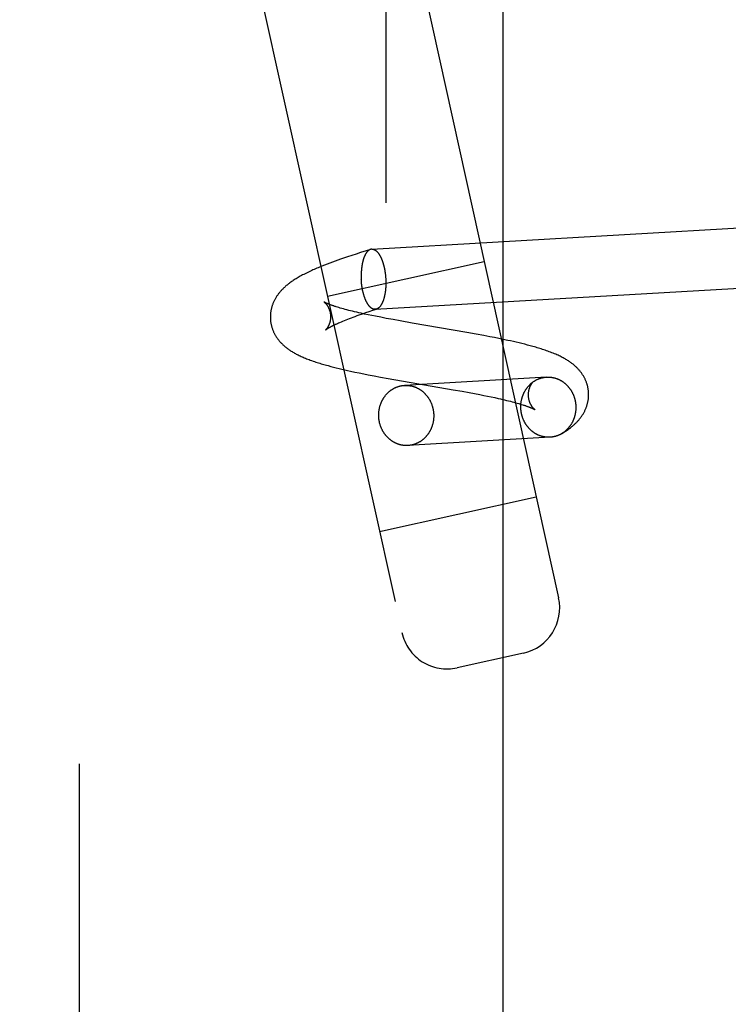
# Model space of a CAD drawing. Header units: inches. Extents: x 0 to 204, y 0 to 132.
# Tile 76 of 113: x 112.355 to 112.814, y 48.571 to 49.208. Entities that reach past the tile are written whole.
import ezdxf

# ---------------------------------------------------------------- set-up
doc = ezdxf.new("R2010")
doc.units = ezdxf.units.IN
doc.header["$LTSCALE"] = 11.243375
doc.header["$MEASUREMENT"] = 0
doc.linetypes.add('HIDDEN', pattern=[0.2, 0.1, -0.1])
doc.layers.add('DEFAULT_2', color=8, linetype='HIDDEN')

msp = doc.modelspace()

# ---------------------------------------------------------------- linework, layer by layer
at = {"layer": 'DEFAULT_2', "color": 8, "linetype": 'HIDDEN'}
for p, q in [((112.394, 47.60209), (112.394, 50.97709)), ((112.59251, 50.214), (112.59251, 48.36518)), ((112.6686, 48.36651), (112.6686, 50.21267)), ((112.35529, 49.92934), (112.60292, 48.81144)), ((112.51089, 49.70775), (112.70445, 48.83393)), ((112.58339, 49.05965), (113.07227, 49.08818)), ((112.58261, 49.05951), (112.57978, 49.05862)), ((112.56145, 49.05255), (112.55969, 49.05192)), ((112.56321, 49.05317), (112.56145, 49.05255)), ((112.565, 49.05379), (112.56321, 49.05317)), ((112.5677, 49.05471), (112.565, 49.05379)), ((112.57044, 49.05562), (112.5677, 49.05471)), ((112.57321, 49.05653), (112.57044, 49.05562)), ((112.57601, 49.05743), (112.57321, 49.05653)), ((112.57978, 49.05862), (112.57601, 49.05743)), ((112.55281, 49.04933), (112.55112, 49.04866)), ((112.55451, 49.04999), (112.55281, 49.04933)), ((112.55623, 49.05064), (112.55451, 49.04999)), ((112.55469, 49.02916), (112.65623, 49.05166)), ((112.55795, 49.05128), (112.55623, 49.05064)), ((112.55969, 49.05192), (112.55795, 49.05128)), ((112.58566, 49.02072), (113.03139, 49.04673)), ((112.56207, 49.02183), (112.56117, 49.0221)), ((112.56302, 49.02155), (112.56207, 49.02183)), ((112.56403, 49.02126), (112.56302, 49.02155)), ((112.56507, 49.02097), (112.56403, 49.02126)), ((112.56617, 49.02067), (112.56507, 49.02097)), ((112.5673, 49.02037), (112.56617, 49.02067)), ((112.58412, 49.0201), (112.58651, 49.02088)), ((112.56674, 49.01392), (112.56784, 49.01435)), ((112.56849, 49.02006), (112.5673, 49.02037)), ((112.56784, 49.01435), (112.56898, 49.01479)), ((112.56971, 49.01975), (112.56849, 49.02006)), ((112.56898, 49.01479), (112.57016, 49.01524)), ((112.57098, 49.01944), (112.56971, 49.01975)), ((112.57016, 49.01524), (112.57138, 49.0157)), ((112.5723, 49.01912), (112.57098, 49.01944)), ((112.57138, 49.0157), (112.57265, 49.01616)), ((112.57365, 49.01881), (112.5723, 49.01912)), ((112.57265, 49.01616), (112.57396, 49.01663)), ((112.57504, 49.01849), (112.57365, 49.01881)), ((112.57396, 49.01663), (112.5753, 49.01711)), ((112.57648, 49.01816), (112.57504, 49.01849)), ((112.5753, 49.01711), (112.57739, 49.01784)), ((112.5787, 49.01768), (112.57648, 49.01816)), ((112.57739, 49.01784), (112.57955, 49.01858)), ((112.581, 49.01719), (112.5787, 49.01768)), ((112.57955, 49.01858), (112.5818, 49.01934)), ((112.58337, 49.0167), (112.581, 49.01719)), ((112.5818, 49.01934), (112.58412, 49.0201)), ((112.58583, 49.0162), (112.58337, 49.0167)), ((112.5892, 49.01554), (112.58583, 49.0162)), ((112.5927, 49.01487), (112.5892, 49.01554)), ((112.5972, 49.01403), (112.5927, 49.01487)), ((112.56111, 49.01155), (112.56193, 49.01192)), ((112.56193, 49.01192), (112.56281, 49.0123)), ((112.56281, 49.0123), (112.56372, 49.01269)), ((112.56372, 49.01269), (112.56469, 49.01309)), ((112.56469, 49.01309), (112.56569, 49.0135)), ((112.56569, 49.0135), (112.56674, 49.01392)), ((112.60185, 49.01319), (112.5972, 49.01403)), ((112.60954, 49.01184), (112.60185, 49.01319)), ((112.64491, 49.00576), (112.60954, 49.01184)), ((112.65097, 49.00467), (112.64491, 49.00576)), ((112.65596, 49.00375), (112.65097, 49.00467)), ((112.65991, 49.00299), (112.65596, 49.00375)), ((112.66285, 49.00242), (112.65991, 49.00299)), ((112.66575, 49.00184), (112.66285, 49.00242)), ((112.66862, 49.00124), (112.66575, 49.00184)), ((112.67146, 49.00064), (112.66862, 49.00124)), ((112.67334, 49.00023), (112.67146, 49.00064)), ((112.6752, 48.99981), (112.67334, 49.00023)), ((112.67704, 48.99939), (112.6752, 48.99981)), ((112.67887, 48.99896), (112.67704, 48.99939)), ((112.68069, 48.99852), (112.67887, 48.99896)), ((112.6825, 48.99807), (112.68069, 48.99852)), ((112.68429, 48.99761), (112.6825, 48.99807)), ((112.55683, 48.98378), (112.55861, 48.98332)), ((112.55861, 48.98332), (112.56041, 48.98287)), ((112.56041, 48.98287), (112.56222, 48.98243)), ((112.56222, 48.98243), (112.56404, 48.98199)), ((112.56404, 48.98199), (112.56588, 48.98157)), ((112.56588, 48.98157), (112.56773, 48.98115)), ((112.56773, 48.98115), (112.5696, 48.98074)), ((112.5696, 48.98074), (112.57243, 48.98014)), ((112.57243, 48.98014), (112.57529, 48.97954)), ((112.57529, 48.97954), (112.57818, 48.97896)), ((112.57818, 48.97896), (112.5811, 48.97839)), ((112.5811, 48.97839), (112.58504, 48.97763)), ((112.58504, 48.97763), (112.58901, 48.97689)), ((112.58901, 48.97689), (112.59403, 48.97598)), ((112.59403, 48.97598), (112.63622, 48.9687)), ((112.69665, 48.97686), (112.60458, 48.97148)), ((112.68805, 48.97385), (112.68776, 48.97362)), ((112.63622, 48.9687), (112.64188, 48.96769)), ((112.64188, 48.96769), (112.64646, 48.96686)), ((112.64646, 48.96686), (112.65001, 48.96619)), ((112.65001, 48.96619), (112.65346, 48.96552)), ((112.65346, 48.96552), (112.65597, 48.96503)), ((112.65597, 48.96503), (112.65841, 48.96453)), ((112.65841, 48.96453), (112.66078, 48.96404)), ((112.66078, 48.96404), (112.66307, 48.96355)), ((112.66307, 48.96355), (112.66528, 48.96307)), ((112.66528, 48.96307), (112.6667, 48.96275)), ((112.6667, 48.96275), (112.66809, 48.96243)), ((112.66809, 48.96243), (112.66943, 48.96211)), ((112.66943, 48.96211), (112.67074, 48.9618)), ((112.67074, 48.9618), (112.672, 48.96148)), ((112.672, 48.96148), (112.67322, 48.96118)), ((112.67322, 48.96118), (112.6744, 48.96087)), ((112.6744, 48.96087), (112.67553, 48.96057)), ((112.67553, 48.96057), (112.67661, 48.96028)), ((112.67661, 48.96028), (112.67765, 48.95998)), ((112.67765, 48.95998), (112.67865, 48.9597)), ((112.67865, 48.9597), (112.67959, 48.95942)), ((112.67959, 48.95942), (112.68049, 48.95914)), ((112.69892, 48.93792), (112.60686, 48.93255)), ((112.58843, 48.87686), (112.68996, 48.89935)), ((112.68165, 48.79816), (112.63869, 48.78864))]:
    msp.add_line(p, q, dxfattribs=at)
for points in [[(112.58261, 49.05951), (112.58255, 49.05949), (112.58243, 49.05945), (112.58231, 49.0594), (112.58219, 49.05935), (112.58207, 49.05929), (112.58196, 49.05923), (112.58184, 49.05917), (112.58173, 49.0591), (112.58161, 49.05903), (112.5815, 49.05895), (112.58138, 49.05887), (112.58127, 49.05878), (112.58116, 49.05869), (112.58105, 49.05859), (112.58094, 49.05849), (112.58083, 49.05839), (112.58072, 49.05828), (112.58061, 49.05817), (112.5805, 49.05805), (112.5804, 49.05793), (112.58029, 49.0578), (112.58019, 49.05767), (112.58009, 49.05754), (112.57999, 49.0574), (112.57988, 49.05726), (112.57979, 49.05712), (112.57969, 49.05697), (112.57959, 49.05681), (112.57949, 49.05665), (112.5794, 49.05649), (112.5793, 49.05633), (112.57921, 49.05616), (112.57912, 49.05598), (112.57903, 49.05581), (112.57894, 49.05562), (112.57885, 49.05544), (112.57877, 49.05525), (112.57868, 49.05506), (112.5786, 49.05486), (112.57852, 49.05467), (112.57844, 49.05446), (112.57836, 49.05426), (112.57828, 49.05405), (112.57821, 49.05384), (112.57813, 49.05362), (112.57806, 49.0534), (112.57799, 49.05318), (112.57792, 49.05296), (112.57785, 49.05273), (112.57778, 49.0525), (112.57772, 49.05226), (112.57765, 49.05203), (112.57759, 49.05179), (112.57753, 49.05155), (112.57747, 49.0513), (112.57742, 49.05105), (112.57736, 49.0508), (112.57731, 49.05055), (112.57726, 49.0503), (112.57721, 49.05004), (112.57716, 49.04978), (112.57711, 49.04952), (112.57707, 49.04925), (112.57702, 49.04899), (112.57698, 49.04872), (112.57694, 49.04845), (112.5769, 49.04817), (112.57687, 49.0479), (112.57683, 49.04762), (112.5768, 49.04735), (112.57677, 49.04707), (112.57674, 49.04678), (112.57672, 49.0465), (112.57669, 49.04622), (112.57667, 49.04593), (112.57665, 49.04564), (112.57663, 49.04536), (112.57661, 49.04507), (112.57659, 49.04478), (112.57658, 49.04448), (112.57657, 49.04419), (112.57656, 49.0439), (112.57655, 49.0436), (112.57654, 49.04331), (112.57654, 49.04301), (112.57654, 49.04271), (112.57654, 49.04242), (112.57654, 49.04212), (112.57654, 49.04182), (112.57655, 49.04152), (112.57655, 49.04122), (112.57656, 49.04092), (112.57658, 49.04062), (112.57659, 49.04032), (112.5766, 49.04002), (112.57662, 49.03972)], [(112.58339, 49.05965), (112.58327, 49.05964), (112.58315, 49.05963), (112.58303, 49.05961), (112.58291, 49.05958), (112.58279, 49.05956), (112.58267, 49.05952), (112.58261, 49.05951)], [(112.58339, 49.05965), (112.58351, 49.05965), (112.58364, 49.05965), (112.58376, 49.05965), (112.58388, 49.05964), (112.584, 49.05963), (112.58413, 49.05961), (112.58425, 49.05959), (112.58437, 49.05956), (112.5845, 49.05953), (112.58462, 49.05949), (112.58474, 49.05945), (112.58486, 49.0594), (112.58499, 49.05935), (112.58511, 49.0593), (112.58523, 49.05924), (112.58535, 49.05917), (112.58548, 49.05911), (112.5856, 49.05903), (112.58572, 49.05896), (112.58584, 49.05887), (112.58596, 49.05879), (112.58608, 49.0587), (112.58621, 49.0586), (112.58633, 49.0585), (112.58644, 49.0584), (112.58656, 49.05829), (112.58668, 49.05818), (112.5868, 49.05806), (112.58692, 49.05794), (112.58704, 49.05781), (112.58715, 49.05769), (112.58727, 49.05755), (112.58738, 49.05741), (112.5875, 49.05727), (112.58761, 49.05713), (112.58773, 49.05698), (112.58784, 49.05682), (112.58795, 49.05667), (112.58806, 49.0565), (112.58817, 49.05634), (112.58828, 49.05617), (112.58839, 49.056), (112.58849, 49.05582), (112.5886, 49.05564), (112.58871, 49.05545), (112.58881, 49.05527), (112.58891, 49.05508), (112.58902, 49.05488), (112.58912, 49.05468), (112.58922, 49.05448), (112.58932, 49.05427), (112.58941, 49.05407), (112.58951, 49.05385), (112.58961, 49.05364), (112.5897, 49.05342), (112.58979, 49.0532), (112.58989, 49.05297), (112.58998, 49.05275), (112.59007, 49.05252), (112.59015, 49.05228), (112.59024, 49.05205), (112.59033, 49.05181), (112.59041, 49.05157), (112.59049, 49.05132), (112.59057, 49.05107), (112.59065, 49.05082), (112.59073, 49.05057), (112.59081, 49.05032), (112.59088, 49.05006), (112.59096, 49.0498), (112.59103, 49.04954), (112.5911, 49.04927), (112.59117, 49.04901), (112.59124, 49.04874), (112.5913, 49.04847), (112.59137, 49.0482), (112.59143, 49.04792), (112.59149, 49.04765), (112.59155, 49.04737), (112.59161, 49.04709), (112.59167, 49.04681), (112.59172, 49.04652), (112.59177, 49.04624), (112.59182, 49.04595), (112.59187, 49.04567), (112.59192, 49.04538), (112.59197, 49.04509), (112.59201, 49.0448), (112.59205, 49.04451), (112.59209, 49.04421), (112.59213, 49.04392), (112.59217, 49.04363), (112.5922, 49.04333), (112.59224, 49.04303), (112.59227, 49.04274), (112.5923, 49.04244), (112.59233, 49.04214), (112.59235, 49.04184), (112.59238, 49.04154), (112.5924, 49.04124), (112.59242, 49.04094), (112.59244, 49.04064)], [(112.55112, 49.04866), (112.55029, 49.04832), (112.54946, 49.04798), (112.54863, 49.04763), (112.5478, 49.04728), (112.54697, 49.04693), (112.54614, 49.04656), (112.54531, 49.04619), (112.54447, 49.04582), (112.54362, 49.04543), (112.54276, 49.04503), (112.54191, 49.04462), (112.54106, 49.04421), (112.54022, 49.04379), (112.5394, 49.04337), (112.5386, 49.04295), (112.53783, 49.04254), (112.53708, 49.04213), (112.53636, 49.04173), (112.53567, 49.04133), (112.535, 49.04094), (112.53435, 49.04054), (112.53373, 49.04016), (112.53312, 49.03978), (112.53254, 49.0394), (112.53198, 49.03902), (112.53143, 49.03864), (112.5309, 49.03827), (112.53039, 49.0379), (112.52989, 49.03752), (112.5294, 49.03715), (112.52893, 49.03678), (112.52848, 49.03641), (112.52804, 49.03604), (112.52761, 49.03567), (112.5272, 49.03531), (112.5268, 49.03495), (112.52641, 49.03459), (112.52604, 49.03423), (112.52568, 49.03387), (112.52532, 49.03351), (112.52498, 49.03315), (112.52464, 49.03278), (112.52431, 49.03241), (112.52399, 49.03204), (112.52368, 49.03167), (112.52337, 49.03129), (112.52307, 49.03091), (112.52278, 49.03052), (112.5225, 49.03014), (112.52222, 49.02975), (112.52195, 49.02936), (112.52169, 49.02896), (112.52144, 49.02857), (112.5212, 49.02817), (112.52097, 49.02777), (112.52074, 49.02737), (112.52053, 49.02697), (112.52032, 49.02657), (112.52012, 49.02616), (112.51993, 49.02576), (112.51974, 49.02536), (112.51957, 49.02495), (112.5194, 49.02454), (112.51924, 49.02413), (112.51909, 49.02372), (112.51894, 49.02331), (112.51881, 49.02289), (112.51868, 49.02248), (112.51856, 49.02206), (112.51845, 49.02164), (112.51834, 49.02122), (112.51824, 49.0208), (112.51815, 49.02037), (112.51807, 49.01995), (112.518, 49.01953), (112.51793, 49.0191), (112.51787, 49.01867), (112.51782, 49.01825), (112.51778, 49.01782), (112.51775, 49.01739), (112.51772, 49.01696), (112.5177, 49.01653), (112.51769, 49.0161), (112.51769, 49.01568), (112.5177, 49.01525), (112.51771, 49.01482), (112.51773, 49.01442)], [(112.58566, 49.02072), (112.58554, 49.02071), (112.58542, 49.02071), (112.5853, 49.02072), (112.58517, 49.02072), (112.58505, 49.02074), (112.58493, 49.02076), (112.58481, 49.02078), (112.58468, 49.02081), (112.58456, 49.02084), (112.58444, 49.02088), (112.58431, 49.02092), (112.58419, 49.02096), (112.58407, 49.02101), (112.58395, 49.02107), (112.58382, 49.02113), (112.5837, 49.02119), (112.58358, 49.02126), (112.58346, 49.02133), (112.58333, 49.02141), (112.58321, 49.02149), (112.58309, 49.02158), (112.58297, 49.02167), (112.58285, 49.02176), (112.58273, 49.02186), (112.58261, 49.02197), (112.58249, 49.02208), (112.58237, 49.02219), (112.58225, 49.02231), (112.58214, 49.02243), (112.58202, 49.02255), (112.5819, 49.02268), (112.58179, 49.02281), (112.58167, 49.02295), (112.58156, 49.02309), (112.58144, 49.02324), (112.58133, 49.02339), (112.58122, 49.02354), (112.58111, 49.0237), (112.581, 49.02386), (112.58089, 49.02403), (112.58078, 49.0242), (112.58067, 49.02437), (112.58056, 49.02455), (112.58045, 49.02473), (112.58035, 49.02491), (112.58024, 49.0251), (112.58014, 49.02529), (112.58004, 49.02549), (112.57994, 49.02568), (112.57984, 49.02589), (112.57974, 49.02609), (112.57964, 49.0263), (112.57954, 49.02651), (112.57945, 49.02673), (112.57935, 49.02695), (112.57926, 49.02717), (112.57917, 49.02739), (112.57908, 49.02762), (112.57899, 49.02785), (112.5789, 49.02808), (112.57881, 49.02832), (112.57873, 49.02856), (112.57865, 49.0288), (112.57856, 49.02905), (112.57848, 49.02929), (112.5784, 49.02954), (112.57832, 49.02979), (112.57825, 49.03005), (112.57817, 49.03031), (112.5781, 49.03057), (112.57803, 49.03083), (112.57795, 49.03109), (112.57789, 49.03136), (112.57782, 49.03163), (112.57775, 49.0319), (112.57769, 49.03217), (112.57762, 49.03244), (112.57756, 49.03272), (112.5775, 49.033), (112.57745, 49.03328), (112.57739, 49.03356), (112.57734, 49.03384), (112.57728, 49.03413), (112.57723, 49.03441), (112.57718, 49.0347), (112.57713, 49.03499), (112.57709, 49.03528), (112.57705, 49.03557), (112.577, 49.03586), (112.57696, 49.03615), (112.57692, 49.03645), (112.57689, 49.03674), (112.57685, 49.03704), (112.57682, 49.03733), (112.57679, 49.03763), (112.57676, 49.03793), (112.57673, 49.03823), (112.5767, 49.03852), (112.57668, 49.03882), (112.57666, 49.03912), (112.57664, 49.03942), (112.57662, 49.03972)], [(112.59244, 49.04064), (112.59245, 49.04034), (112.59247, 49.04004), (112.59248, 49.03974), (112.59249, 49.03945), (112.5925, 49.03915), (112.59251, 49.03885), (112.59251, 49.03855), (112.59252, 49.03825), (112.59252, 49.03795)], [(112.59252, 49.03765), (112.59251, 49.03736), (112.59251, 49.03706), (112.5925, 49.03676), (112.5925, 49.03647), (112.59249, 49.03618), (112.59247, 49.03588), (112.59246, 49.03559), (112.59245, 49.0353), (112.59243, 49.03501), (112.59241, 49.03472), (112.59239, 49.03443), (112.59236, 49.03415), (112.59234, 49.03386), (112.59231, 49.03358), (112.59228, 49.0333), (112.59225, 49.03302), (112.59222, 49.03274), (112.59219, 49.03247), (112.59215, 49.03219), (112.59211, 49.03192), (112.59207, 49.03165), (112.59203, 49.03138), (112.59199, 49.03111), (112.59194, 49.03085), (112.5919, 49.03059), (112.59185, 49.03033), (112.5918, 49.03007), (112.59175, 49.02981), (112.59169, 49.02956), (112.59164, 49.02931), (112.59158, 49.02906), (112.59152, 49.02882), (112.59146, 49.02858), (112.5914, 49.02834), (112.59134, 49.0281), (112.59127, 49.02787), (112.59121, 49.02764), (112.59114, 49.02741), (112.59107, 49.02718), (112.591, 49.02696), (112.59092, 49.02674), (112.59085, 49.02653), (112.59077, 49.02632), (112.5907, 49.02611), (112.59062, 49.0259), (112.59054, 49.0257), (112.59045, 49.0255), (112.59037, 49.02531), (112.59029, 49.02511), (112.5902, 49.02493), (112.59011, 49.02474), (112.59002, 49.02456), (112.58993, 49.02438), (112.58984, 49.02421), (112.58975, 49.02404), (112.58966, 49.02387), (112.58956, 49.02371), (112.58947, 49.02355), (112.58937, 49.0234), (112.58927, 49.02325), (112.58917, 49.0231), (112.58907, 49.02296), (112.58897, 49.02282), (112.58887, 49.02269), (112.58876, 49.02256), (112.58866, 49.02244), (112.58855, 49.02231), (112.58844, 49.0222), (112.58834, 49.02208), (112.58823, 49.02198), (112.58812, 49.02187), (112.58801, 49.02177), (112.5879, 49.02168), (112.58778, 49.02159), (112.58767, 49.0215), (112.58756, 49.02142), (112.58744, 49.02134), (112.58733, 49.02127), (112.58721, 49.0212), (112.5871, 49.02113), (112.58698, 49.02107), (112.58686, 49.02102), (112.58675, 49.02097), (112.58663, 49.02092), (112.58651, 49.02088)], [(112.55249, 49.02553), (112.55248, 49.02553), (112.55248, 49.02554), (112.55249, 49.02553), (112.5525, 49.02552), (112.55252, 49.02551), (112.55254, 49.02549), (112.55257, 49.02546), (112.55261, 49.02543), (112.55265, 49.0254), (112.55269, 49.02536), (112.55274, 49.02532), (112.5528, 49.02528), (112.55286, 49.02522), (112.55292, 49.02517), (112.55299, 49.0251), (112.55306, 49.02503), (112.55314, 49.02496), (112.55322, 49.02488), (112.5533, 49.02479), (112.55339, 49.0247), (112.55348, 49.0246), (112.55357, 49.0245), (112.55367, 49.02439), (112.55377, 49.02427), (112.55387, 49.02415), (112.55397, 49.02401), (112.55408, 49.02387), (112.55419, 49.02373), (112.5543, 49.02357), (112.55442, 49.02341), (112.55453, 49.02324), (112.55465, 49.02305), (112.55477, 49.02287), (112.55488, 49.02267), (112.555, 49.02246), (112.55512, 49.02224), (112.55524, 49.02202), (112.55535, 49.02178), (112.55547, 49.02154), (112.55558, 49.02129), (112.55569, 49.02103), (112.55579, 49.02076), (112.5559, 49.02048), (112.556, 49.02019), (112.55609, 49.0199), (112.55618, 49.0196), (112.55626, 49.01929), (112.55634, 49.01898), (112.5564, 49.01866), (112.55647, 49.01834), (112.55652, 49.01801), (112.55657, 49.01768), (112.55661, 49.01735), (112.55664, 49.01701), (112.55666, 49.01669)], [(112.56117, 49.0221), (112.56031, 49.02237), (112.5599, 49.0225), (112.5595, 49.02263), (112.55912, 49.02276), (112.55874, 49.02289), (112.55838, 49.02301), (112.55803, 49.02313), (112.55769, 49.02325), (112.55736, 49.02337), (112.55705, 49.02349), (112.55675, 49.0236), (112.55646, 49.02371), (112.55618, 49.02382), (112.55591, 49.02392), (112.55566, 49.02402), (112.55541, 49.02412), (112.55518, 49.02422), (112.55495, 49.02431), (112.55474, 49.0244), (112.55454, 49.02449), (112.55435, 49.02457), (112.55417, 49.02466), (112.554, 49.02473), (112.55384, 49.02481), (112.55369, 49.02488), (112.55355, 49.02495), (112.55342, 49.02501), (112.5533, 49.02507), (112.55319, 49.02513), (112.55309, 49.02518), (112.55299, 49.02523), (112.55291, 49.02528), (112.55283, 49.02532), (112.55276, 49.02536), (112.5527, 49.0254), (112.55265, 49.02543), (112.5526, 49.02546), (112.55256, 49.02548), (112.55253, 49.0255), (112.55251, 49.02551), (112.55249, 49.02553), (112.55249, 49.02553)], [(112.58649, 49.02087), (112.58639, 49.02084), (112.58627, 49.02081), (112.58615, 49.02078), (112.58603, 49.02076), (112.58591, 49.02074), (112.58579, 49.02073), (112.58566, 49.02072)], [(112.51773, 49.01442), (112.51776, 49.01402), (112.51779, 49.01359), (112.51784, 49.01316), (112.51789, 49.01273), (112.51795, 49.0123), (112.51802, 49.01187), (112.5181, 49.01144), (112.51818, 49.01102), (112.51828, 49.01059), (112.51838, 49.01017), (112.51849, 49.00975), (112.51861, 49.00933), (112.51873, 49.00891), (112.51886, 49.00849), (112.519, 49.00808), (112.51915, 49.00767), (112.51931, 49.00726), (112.51947, 49.00685), (112.51965, 49.00645), (112.51983, 49.00604), (112.52001, 49.00564), (112.52021, 49.00525), (112.52041, 49.00485), (112.52062, 49.00446), (112.52084, 49.00407), (112.52107, 49.00368), (112.5213, 49.0033), (112.52154, 49.00292), (112.52179, 49.00254), (112.52205, 49.00216), (112.52232, 49.00179), (112.52259, 49.00141), (112.52288, 49.00104), (112.52317, 49.00067), (112.52348, 49.0003), (112.52379, 48.99993), (112.52411, 48.99956), (112.52444, 48.9992), (112.52478, 48.99885), (112.52512, 48.9985), (112.52547, 48.99815), (112.52582, 48.99782), (112.52618, 48.99748), (112.52655, 48.99715), (112.52692, 48.99682), (112.52731, 48.9965), (112.5277, 48.99618), (112.52811, 48.99586), (112.52852, 48.99554), (112.52894, 48.99522), (112.52938, 48.9949), (112.52983, 48.99459), (112.5303, 48.99427), (112.53077, 48.99395), (112.53126, 48.99364), (112.53177, 48.99333), (112.53229, 48.99301), (112.53282, 48.9927), (112.53336, 48.99239), (112.53392, 48.99209), (112.53449, 48.99178), (112.53507, 48.99148), (112.53566, 48.99118), (112.53628, 48.99088), (112.53691, 48.99058), (112.53756, 48.99028), (112.53822, 48.98998), (112.53892, 48.98968), (112.53963, 48.98937), (112.54037, 48.98907), (112.54113, 48.98876), (112.54193, 48.98845), (112.54274, 48.98814), (112.54359, 48.98783), (112.54446, 48.98752), (112.54534, 48.98721), (112.54624, 48.98691), (112.54713, 48.98661), (112.54802, 48.98632), (112.5489, 48.98605), (112.54977, 48.98578), (112.55065, 48.98551), (112.55152, 48.98525), (112.5524, 48.985), (112.55328, 48.98474), (112.55417, 48.9845), (112.55505, 48.98426), (112.55683, 48.98378)], [(112.55666, 49.01669), (112.55668, 49.01638), (112.55669, 49.01604), (112.55668, 49.01571), (112.55668, 49.01538), (112.55666, 49.01505), (112.55664, 49.01472), (112.5566, 49.0144), (112.55657, 49.01408), (112.55652, 49.01377), (112.55647, 49.01346), (112.55641, 49.01316), (112.55635, 49.01286), (112.55628, 49.01258), (112.5562, 49.0123), (112.55613, 49.01202), (112.55605, 49.01176), (112.55596, 49.01151), (112.55587, 49.01126), (112.55579, 49.01103), (112.55569, 49.0108), (112.5556, 49.01058), (112.55551, 49.01037), (112.55541, 49.01017), (112.55532, 49.00997), (112.55523, 49.00979), (112.55513, 49.00961), (112.55504, 49.00945), (112.55495, 49.00929), (112.55486, 49.00913), (112.55477, 49.00899), (112.55468, 49.00885), (112.5546, 49.00872), (112.55452, 49.0086), (112.55444, 49.00849), (112.55436, 49.00838), (112.55428, 49.00828), (112.55421, 49.00818), (112.55414, 49.00809), (112.55407, 49.00801), (112.55401, 49.00793), (112.55395, 49.00786), (112.55389, 49.00779), (112.55384, 49.00773), (112.55379, 49.00768), (112.55374, 49.00763), (112.5537, 49.00759), (112.55366, 49.00755), (112.55363, 49.00752), (112.5536, 49.00749), (112.55358, 49.00746), (112.55356, 49.00745), (112.55354, 49.00743), (112.55354, 49.00743)], [(112.55353, 49.00743), (112.55353, 49.00742), (112.55354, 49.00743), (112.55354, 49.00743), (112.55356, 49.00744), (112.55358, 49.00746), (112.5536, 49.00748), (112.55364, 49.00751), (112.55368, 49.00754), (112.55372, 49.00757), (112.55377, 49.00761), (112.55384, 49.00766), (112.5539, 49.00771), (112.55398, 49.00776), (112.55406, 49.00782), (112.55415, 49.00788), (112.55425, 49.00795), (112.55436, 49.00802), (112.55448, 49.0081), (112.55461, 49.00818), (112.55474, 49.00827), (112.55489, 49.00836), (112.55504, 49.00845), (112.5552, 49.00855), (112.55538, 49.00865), (112.55556, 49.00876), (112.55576, 49.00887), (112.55596, 49.00899), (112.55617, 49.00911), (112.5564, 49.00923), (112.55663, 49.00936), (112.55688, 49.00949), (112.55714, 49.00963), (112.55741, 49.00977), (112.55768, 49.00991), (112.55798, 49.01006), (112.55828, 49.01021), (112.55859, 49.01037), (112.55892, 49.01053), (112.55926, 49.01069), (112.5596, 49.01086), (112.55996, 49.01102), (112.56033, 49.0112), (112.56072, 49.01137), (112.56111, 49.01155)], [(112.72385, 48.96685), (112.72382, 48.96725), (112.72379, 48.96769), (112.72374, 48.96812), (112.72369, 48.96855), (112.72363, 48.96898), (112.72356, 48.96941), (112.72348, 48.96984), (112.72339, 48.97026), (112.7233, 48.97069), (112.7232, 48.97111), (112.72309, 48.97153), (112.72297, 48.97195), (112.72285, 48.97237), (112.72271, 48.97279), (112.72257, 48.9732), (112.72242, 48.97362), (112.72226, 48.97403), (112.7221, 48.97444), (112.72193, 48.97484), (112.72174, 48.97524), (112.72156, 48.97565), (112.72136, 48.97604), (112.72116, 48.97644), (112.72094, 48.97683), (112.72073, 48.97722), (112.7205, 48.97761), (112.72026, 48.97799), (112.72002, 48.97838), (112.71977, 48.97876), (112.71951, 48.97914), (112.71924, 48.97951), (112.71896, 48.97989), (112.71868, 48.98026), (112.71838, 48.98063), (112.71808, 48.981), (112.71777, 48.98136), (112.71745, 48.98173), (112.71712, 48.98208), (112.71679, 48.98244), (112.71644, 48.98279), (112.71609, 48.98314), (112.71573, 48.98348), (112.71537, 48.98381), (112.715, 48.98415), (112.71462, 48.98447), (112.71424, 48.9848), (112.71385, 48.98512), (112.71344, 48.98544), (112.71303, 48.98576), (112.7126, 48.98608), (112.71216, 48.9864), (112.71171, 48.98671), (112.71124, 48.98703), (112.71076, 48.98735), (112.71025, 48.98767), (112.70973, 48.988), (112.70918, 48.98832), (112.70861, 48.98865), (112.70802, 48.98898), (112.70742, 48.98931), (112.7068, 48.98964), (112.70616, 48.98997), (112.7055, 48.9903), (112.70482, 48.99062), (112.70411, 48.99095), (112.70338, 48.99128), (112.70262, 48.99161), (112.70183, 48.99195), (112.70101, 48.99228), (112.70016, 48.99262), (112.6993, 48.99295), (112.69842, 48.99328), (112.69754, 48.9936), (112.69665, 48.99392), (112.69577, 48.99422), (112.69489, 48.99452), (112.69401, 48.9948), (112.69313, 48.99509), (112.69225, 48.99536), (112.69137, 48.99563), (112.69049, 48.99589), (112.68961, 48.99615), (112.68873, 48.9964), (112.68784, 48.99665), (112.68696, 48.9969), (112.68607, 48.99714), (112.68429, 48.99761)], [(112.68776, 48.97362), (112.68783, 48.97368), (112.68806, 48.97384), (112.68828, 48.97399), (112.68851, 48.97415), (112.68874, 48.97429), (112.68898, 48.97444), (112.68921, 48.97458), (112.68945, 48.97472), (112.68969, 48.97485), (112.68993, 48.97498), (112.69017, 48.9751), (112.69042, 48.97523), (112.69066, 48.97534), (112.69091, 48.97545), (112.69116, 48.97556), (112.69141, 48.97567), (112.69166, 48.97577), (112.69191, 48.97586), (112.69217, 48.97596), (112.69243, 48.97604), (112.69268, 48.97613), (112.69294, 48.97621), (112.6932, 48.97628), (112.69346, 48.97635), (112.69372, 48.97642), (112.69399, 48.97648), (112.69425, 48.97654), (112.69451, 48.97659), (112.69478, 48.97664), (112.69504, 48.97668), (112.69531, 48.97672), (112.69558, 48.97676), (112.69584, 48.97679), (112.69611, 48.97682), (112.69638, 48.97684), (112.69665, 48.97686)], [(112.69665, 48.97686), (112.69692, 48.97687), (112.69719, 48.97688), (112.69746, 48.97689), (112.69773, 48.97689), (112.69799, 48.97688), (112.69826, 48.97687), (112.69853, 48.97686), (112.6988, 48.97684), (112.69907, 48.97682), (112.69934, 48.97679), (112.69961, 48.97676), (112.69987, 48.97673), (112.70014, 48.97669), (112.70041, 48.97664), (112.70067, 48.97659), (112.70094, 48.97654), (112.7012, 48.97648), (112.70147, 48.97642), (112.70173, 48.97636), (112.70199, 48.97629), (112.70225, 48.97621), (112.70251, 48.97613), (112.70277, 48.97605), (112.70303, 48.97596), (112.70329, 48.97587), (112.70354, 48.97577), (112.7038, 48.97567), (112.70405, 48.97557), (112.7043, 48.97546), (112.70455, 48.97535), (112.7048, 48.97523), (112.70505, 48.97511), (112.70529, 48.97499), (112.70553, 48.97486), (112.70578, 48.97472), (112.70602, 48.97459), (112.70625, 48.97445), (112.70649, 48.9743), (112.70672, 48.97415), (112.70696, 48.974), (112.70719, 48.97385), (112.70741, 48.97369), (112.70764, 48.97352), (112.70786, 48.97336), (112.70808, 48.97318), (112.7083, 48.97301), (112.70852, 48.97283), (112.70873, 48.97265), (112.70894, 48.97247), (112.70915, 48.97228), (112.70936, 48.97209), (112.70956, 48.97189), (112.70976, 48.97169), (112.70996, 48.97149), (112.71015, 48.97129), (112.71035, 48.97108), (112.71054, 48.97087), (112.71072, 48.97065), (112.71091, 48.97043), (112.71109, 48.97021), (112.71127, 48.96999), (112.71144, 48.96976), (112.71161, 48.96954), (112.71178, 48.9693), (112.71194, 48.96907), (112.71211, 48.96883), (112.71226, 48.96859), (112.71242, 48.96835), (112.71257, 48.96811), (112.71272, 48.96786), (112.71287, 48.96761), (112.71301, 48.96736), (112.71315, 48.9671), (112.71328, 48.96685), (112.71341, 48.96659), (112.71354, 48.96633), (112.71366, 48.96607), (112.71378, 48.9658), (112.7139, 48.96553), (112.71401, 48.96527), (112.71412, 48.96499), (112.71423, 48.96472), (112.71433, 48.96445), (112.71443, 48.96417), (112.71452, 48.9639), (112.71462, 48.96362), (112.7147, 48.96334), (112.71478, 48.96306), (112.71486, 48.96278), (112.71494, 48.96249), (112.71501, 48.96221), (112.71508, 48.96192), (112.71514, 48.96163), (112.7152, 48.96135), (112.71526, 48.96106), (112.71531, 48.96077), (112.71535, 48.96048), (112.7154, 48.96019), (112.71544, 48.95989), (112.71547, 48.9596), (112.7155, 48.95931), (112.71553, 48.95902), (112.71555, 48.95872), (112.71557, 48.95843)], [(112.58793, 48.95098), (112.58792, 48.95128), (112.58791, 48.95158), (112.5879, 48.95188), (112.5879, 48.95218), (112.5879, 48.95248), (112.5879, 48.95278), (112.58791, 48.95308), (112.58793, 48.95338), (112.58795, 48.95368), (112.58797, 48.95398), (112.58799, 48.95428), (112.58803, 48.95457), (112.58806, 48.95487), (112.5881, 48.95517), (112.58814, 48.95546), (112.58819, 48.95576), (112.58824, 48.95605), (112.5883, 48.95635), (112.58836, 48.95664), (112.58842, 48.95693), (112.58849, 48.95722), (112.58857, 48.95751), (112.58864, 48.9578), (112.58872, 48.95808), (112.58881, 48.95837), (112.5889, 48.95865), (112.58899, 48.95893), (112.58909, 48.95921), (112.58919, 48.95949), (112.58929, 48.95977), (112.5894, 48.96004), (112.58951, 48.96031), (112.58963, 48.96058), (112.58975, 48.96085), (112.58987, 48.96112), (112.59, 48.96138), (112.59013, 48.96165), (112.59026, 48.96191), (112.5904, 48.96216), (112.59054, 48.96242), (112.59069, 48.96267), (112.59084, 48.96292), (112.59099, 48.96317), (112.59115, 48.96341), (112.59131, 48.96366), (112.59147, 48.9639), (112.59164, 48.96413), (112.59181, 48.96437), (112.59198, 48.9646), (112.59216, 48.96482), (112.59234, 48.96505), (112.59252, 48.96527), (112.59271, 48.96549), (112.5929, 48.9657), (112.59309, 48.96592), (112.59328, 48.96613), (112.59348, 48.96633), (112.59368, 48.96653), (112.59389, 48.96673), (112.59409, 48.96693), (112.5943, 48.96712), (112.59452, 48.96731), (112.59473, 48.96749), (112.59495, 48.96767), (112.59517, 48.96785), (112.59539, 48.96802), (112.59561, 48.96819), (112.59584, 48.96836), (112.59607, 48.96852), (112.5963, 48.96868), (112.59654, 48.96883), (112.59677, 48.96898), (112.59701, 48.96913), (112.59725, 48.96927), (112.5975, 48.96941), (112.59774, 48.96954), (112.59799, 48.96967), (112.59823, 48.9698), (112.59848, 48.96992), (112.59874, 48.97003), (112.59899, 48.97015), (112.59924, 48.97025), (112.5995, 48.97036), (112.59976, 48.97046), (112.60002, 48.97055), (112.60028, 48.97064), (112.60054, 48.97073), (112.6008, 48.97081), (112.60107, 48.97089), (112.60133, 48.97096), (112.6016, 48.97103), (112.60187, 48.9711), (112.60214, 48.97115), (112.60241, 48.97121), (112.60268, 48.97126), (112.60295, 48.97131), (112.60322, 48.97135), (112.60349, 48.97138), (112.60376, 48.97142), (112.60404, 48.97144), (112.60431, 48.97147), (112.60458, 48.97148)], [(112.60458, 48.97148), (112.60486, 48.9715), (112.60513, 48.97151), (112.60541, 48.97151), (112.60568, 48.97151), (112.60596, 48.97151), (112.60623, 48.9715), (112.6065, 48.97148), (112.60678, 48.97146), (112.60705, 48.97144), (112.60733, 48.97141), (112.6076, 48.97138), (112.60787, 48.97134), (112.60814, 48.9713), (112.60842, 48.97126), (112.60869, 48.97121), (112.60896, 48.97115), (112.60923, 48.97109), (112.60949, 48.97103), (112.60976, 48.97096), (112.61003, 48.97088), (112.6103, 48.97081), (112.61056, 48.97072), (112.61082, 48.97064), (112.61109, 48.97055), (112.61135, 48.97045), (112.61161, 48.97035), (112.61187, 48.97025), (112.61212, 48.97014), (112.61238, 48.97002), (112.61263, 48.96991), (112.61288, 48.96979), (112.61313, 48.96966), (112.61338, 48.96953), (112.61363, 48.9694), (112.61387, 48.96926), (112.61412, 48.96912), (112.61436, 48.96897), (112.6146, 48.96882), (112.61484, 48.96866), (112.61507, 48.96851), (112.6153, 48.96834), (112.61553, 48.96818), (112.61576, 48.96801), (112.61599, 48.96784), (112.61621, 48.96766), (112.61643, 48.96748), (112.61665, 48.96729), (112.61686, 48.9671), (112.61708, 48.96691), (112.61729, 48.96672), (112.61749, 48.96652), (112.6177, 48.96631), (112.6179, 48.96611), (112.6181, 48.9659), (112.6183, 48.96569), (112.61849, 48.96547), (112.61868, 48.96525), (112.61887, 48.96503), (112.61905, 48.96481), (112.61923, 48.96458), (112.61941, 48.96435), (112.61958, 48.96411), (112.61975, 48.96388), (112.61992, 48.96364), (112.62008, 48.96339), (112.62025, 48.96315), (112.6204, 48.9629), (112.62056, 48.96265), (112.62071, 48.9624), (112.62085, 48.96214), (112.621, 48.96188), (112.62114, 48.96162), (112.62127, 48.96136), (112.6214, 48.9611), (112.62153, 48.96083), (112.62166, 48.96056), (112.62178, 48.96029), (112.6219, 48.96002), (112.62201, 48.95974), (112.62212, 48.95947), (112.62222, 48.95919), (112.62233, 48.95891), (112.62242, 48.95863), (112.62252, 48.95834), (112.62261, 48.95806), (112.62269, 48.95777), (112.62278, 48.95749), (112.62285, 48.9572), (112.62293, 48.95691), (112.623, 48.95662), (112.62306, 48.95632), (112.62312, 48.95603), (112.62318, 48.95574), (112.62323, 48.95544), (112.62328, 48.95514), (112.62333, 48.95485), (112.62337, 48.95455), (112.6234, 48.95425), (112.62344, 48.95395), (112.62346, 48.95366), (112.62349, 48.95336), (112.62351, 48.95306)], [(112.68, 48.95635), (112.67998, 48.95665), (112.67997, 48.95694), (112.67996, 48.95724), (112.67996, 48.95753), (112.67996, 48.95782), (112.67997, 48.95812), (112.67998, 48.95841), (112.67999, 48.95871), (112.68001, 48.959), (112.68003, 48.95929), (112.68005, 48.95959), (112.68008, 48.95988), (112.68012, 48.96017), (112.68016, 48.96046), (112.6802, 48.96075), (112.68024, 48.96104), (112.68029, 48.96133), (112.68035, 48.96162), (112.6804, 48.96191), (112.68047, 48.96219), (112.68053, 48.96248), (112.6806, 48.96276), (112.68067, 48.96304), (112.68075, 48.96332), (112.68083, 48.9636), (112.68092, 48.96388), (112.68101, 48.96416), (112.6811, 48.96443), (112.6812, 48.96471), (112.6813, 48.96498), (112.6814, 48.96525), (112.68151, 48.96552), (112.68162, 48.96579), (112.68173, 48.96605), (112.68185, 48.96631), (112.68198, 48.96657), (112.6821, 48.96683), (112.68223, 48.96709), (112.68236, 48.96734), (112.6825, 48.9676), (112.68264, 48.96785), (112.68278, 48.96809), (112.68293, 48.96834), (112.68308, 48.96858), (112.68324, 48.96882), (112.68339, 48.96906), (112.68355, 48.96929), (112.68372, 48.96952), (112.68388, 48.96975), (112.68405, 48.96998), (112.68423, 48.9702), (112.6844, 48.97042), (112.68458, 48.97064), (112.68477, 48.97085), (112.68495, 48.97107), (112.68514, 48.97127), (112.68533, 48.97148), (112.68552, 48.97168), (112.68572, 48.97188), (112.68592, 48.97207), (112.68612, 48.97227), (112.68633, 48.97246), (112.68654, 48.97264), (112.68675, 48.97282), (112.68696, 48.973), (112.68717, 48.97318), (112.68739, 48.97335), (112.68761, 48.97351), (112.68776, 48.97362)], [(112.68492, 48.96458), (112.6849, 48.96489), (112.68489, 48.96523), (112.68489, 48.96556), (112.6849, 48.96589), (112.68492, 48.96622), (112.68494, 48.96654), (112.68497, 48.96686), (112.68501, 48.96718), (112.68506, 48.96749), (112.68511, 48.9678), (112.68517, 48.9681), (112.68523, 48.9684), (112.6853, 48.96868), (112.68537, 48.96896), (112.68545, 48.96923), (112.68553, 48.9695), (112.68561, 48.96975), (112.6857, 48.97), (112.68579, 48.97023), (112.68588, 48.97046), (112.68597, 48.97068), (112.68607, 48.97089), (112.68616, 48.97109), (112.68625, 48.97128), (112.68635, 48.97147), (112.68644, 48.97164), (112.68653, 48.97181), (112.68662, 48.97197), (112.68671, 48.97213), (112.6868, 48.97227), (112.68689, 48.97241), (112.68697, 48.97254), (112.68706, 48.97266), (112.68714, 48.97277), (112.68722, 48.97288), (112.68729, 48.97299), (112.68737, 48.97308), (112.68744, 48.97317), (112.6875, 48.97325), (112.68757, 48.97333), (112.68763, 48.9734), (112.68768, 48.97347), (112.68774, 48.97353), (112.68779, 48.97358), (112.68783, 48.97363), (112.68788, 48.97368), (112.68791, 48.97372), (112.68795, 48.97375), (112.68798, 48.97378), (112.688, 48.9738), (112.68802, 48.97382), (112.68803, 48.97383), (112.68804, 48.97384)], [(112.68909, 48.95574), (112.6891, 48.95574), (112.6891, 48.95573), (112.6891, 48.95574), (112.68909, 48.95574), (112.68908, 48.95575), (112.68906, 48.95577), (112.68903, 48.95579), (112.689, 48.95581), (112.68897, 48.95584), (112.68893, 48.95587), (112.68888, 48.95591), (112.68883, 48.95595), (112.68878, 48.956), (112.68872, 48.95605), (112.68865, 48.95611), (112.68859, 48.95617), (112.68851, 48.95624), (112.68844, 48.95632), (112.68836, 48.9564), (112.68827, 48.95648), (112.68819, 48.95657), (112.6881, 48.95667), (112.688, 48.95678), (112.68791, 48.95689), (112.68781, 48.957), (112.68771, 48.95713), (112.6876, 48.95726), (112.68749, 48.9574), (112.68738, 48.95755), (112.68727, 48.95771), (112.68716, 48.95787), (112.68704, 48.95804), (112.68693, 48.95822), (112.68681, 48.95841), (112.68669, 48.95861), (112.68657, 48.95882), (112.68646, 48.95903), (112.68634, 48.95926), (112.68623, 48.95949), (112.68611, 48.95973), (112.686, 48.95999), (112.68589, 48.96025), (112.68578, 48.96052), (112.68568, 48.96079), (112.68558, 48.96108), (112.68549, 48.96137), (112.6854, 48.96167), (112.68532, 48.96198), (112.68524, 48.9623), (112.68517, 48.96261), (112.68511, 48.96294), (112.68506, 48.96327), (112.68501, 48.9636), (112.68497, 48.96393), (112.68494, 48.96426), (112.68492, 48.96458)], [(112.7064, 48.94023), (112.70705, 48.94062), (112.70769, 48.94101), (112.70831, 48.9414), (112.70891, 48.94179), (112.70948, 48.94217), (112.71004, 48.94255), (112.71057, 48.94293), (112.71109, 48.9433), (112.71159, 48.94367), (112.71207, 48.94404), (112.71254, 48.94441), (112.71299, 48.94477), (112.71343, 48.94513), (112.71385, 48.94549), (112.71426, 48.94585), (112.71466, 48.94621), (112.71505, 48.94657), (112.71542, 48.94692), (112.71578, 48.94728), (112.71614, 48.94764), (112.71648, 48.94799), (112.71681, 48.94835), (112.71714, 48.94871), (112.71745, 48.94907), (112.71777, 48.94944), (112.71807, 48.94981), (112.71837, 48.95018), (112.71866, 48.95056), (112.71894, 48.95094), (112.71922, 48.95133), (112.71949, 48.95172), (112.71976, 48.95211), (112.72001, 48.9525), (112.72025, 48.9529), (112.72049, 48.95329), (112.72072, 48.95368), (112.72093, 48.95407), (112.72114, 48.95447), (112.72134, 48.95486), (112.72154, 48.95526), (112.72172, 48.95566), (112.7219, 48.95606), (112.72207, 48.95646), (112.72223, 48.95686), (112.72239, 48.95727), (112.72254, 48.95768), (112.72268, 48.95809), (112.72281, 48.9585), (112.72293, 48.95891), (112.72305, 48.95932), (112.72316, 48.95973), (112.72326, 48.96015), (112.72336, 48.96056), (112.72344, 48.96098), (112.72352, 48.9614), (112.72359, 48.96182), (112.72366, 48.96224), (112.72371, 48.96266), (112.72376, 48.96308), (112.7238, 48.9635), (112.72384, 48.96392), (112.72386, 48.96435), (112.72388, 48.96477), (112.72389, 48.96519), (112.72389, 48.96562), (112.72388, 48.96604), (112.72387, 48.96646), (112.72385, 48.96685)], [(112.68049, 48.95914), (112.68134, 48.95887), (112.68175, 48.95874), (112.68215, 48.95861), (112.68253, 48.95849), (112.6829, 48.95836), (112.68326, 48.95824), (112.68361, 48.95812), (112.68394, 48.958), (112.68427, 48.95788), (112.68458, 48.95777), (112.68488, 48.95765), (112.68517, 48.95754), (112.68544, 48.95744), (112.68571, 48.95733), (112.68596, 48.95723), (112.6862, 48.95713), (112.68644, 48.95704), (112.68666, 48.95695), (112.68687, 48.95686), (112.68707, 48.95677), (112.68725, 48.95669), (112.68743, 48.9566), (112.6876, 48.95653), (112.68776, 48.95645), (112.68791, 48.95638), (112.68804, 48.95632), (112.68817, 48.95625), (112.68829, 48.95619), (112.6884, 48.95613), (112.6885, 48.95608), (112.6886, 48.95603), (112.68868, 48.95599), (112.68876, 48.95594), (112.68883, 48.9559), (112.68888, 48.95587), (112.68894, 48.95584), (112.68898, 48.95581), (112.68902, 48.95579), (112.68905, 48.95577), (112.68907, 48.95575), (112.68909, 48.95574), (112.68909, 48.95574)], [(112.71557, 48.95843), (112.71559, 48.95814), (112.7156, 48.95784), (112.71561, 48.95755), (112.71561, 48.95725), (112.71561, 48.95696), (112.7156, 48.95666), (112.71559, 48.95637), (112.71558, 48.95608), (112.71556, 48.95578), (112.71554, 48.95549), (112.71552, 48.9552), (112.71549, 48.9549), (112.71545, 48.95461), (112.71542, 48.95432), (112.71537, 48.95403), (112.71533, 48.95374), (112.71528, 48.95345), (112.71523, 48.95316), (112.71517, 48.95288), (112.71511, 48.95259), (112.71504, 48.95231), (112.71497, 48.95202), (112.7149, 48.95174), (112.71482, 48.95146), (112.71474, 48.95118), (112.71465, 48.9509), (112.71457, 48.95062), (112.71447, 48.95035), (112.71438, 48.95007), (112.71428, 48.9498), (112.71417, 48.94953), (112.71406, 48.94926), (112.71395, 48.949), (112.71384, 48.94873), (112.71372, 48.94847), (112.7136, 48.94821), (112.71347, 48.94795), (112.71334, 48.94769), (112.71321, 48.94744), (112.71307, 48.94719), (112.71293, 48.94694), (112.71279, 48.94669), (112.71264, 48.94645), (112.71249, 48.9462), (112.71233, 48.94596), (112.71218, 48.94573), (112.71202, 48.94549), (112.71185, 48.94526), (112.71169, 48.94503), (112.71152, 48.9448), (112.71134, 48.94458), (112.71117, 48.94436), (112.71099, 48.94414), (112.71081, 48.94393), (112.71062, 48.94372), (112.71043, 48.94351), (112.71024, 48.9433), (112.71005, 48.9431), (112.70985, 48.9429), (112.70965, 48.94271), (112.70945, 48.94252), (112.70924, 48.94233), (112.70904, 48.94214), (112.70883, 48.94196), (112.70861, 48.94178), (112.7084, 48.94161), (112.70818, 48.94144), (112.70796, 48.94127), (112.70774, 48.94111), (112.70751, 48.94095), (112.70729, 48.94079), (112.70706, 48.94064), (112.70683, 48.94049), (112.70659, 48.94034)], [(112.60686, 48.93255), (112.60658, 48.93254), (112.60631, 48.93253), (112.60603, 48.93252), (112.60576, 48.93252), (112.60548, 48.93253), (112.60521, 48.93254), (112.60494, 48.93255), (112.60466, 48.93257), (112.60439, 48.93259), (112.60411, 48.93262), (112.60384, 48.93265), (112.60357, 48.93269), (112.6033, 48.93273), (112.60302, 48.93278), (112.60275, 48.93283), (112.60248, 48.93289), (112.60221, 48.93295), (112.60194, 48.93301), (112.60168, 48.93308), (112.60141, 48.93315), (112.60114, 48.93323), (112.60088, 48.93331), (112.60062, 48.9334), (112.60035, 48.93349), (112.60009, 48.93359), (112.59983, 48.93369), (112.59957, 48.93379), (112.59932, 48.9339), (112.59906, 48.93401), (112.59881, 48.93413), (112.59856, 48.93425), (112.59831, 48.93438), (112.59806, 48.93451), (112.59781, 48.93464), (112.59756, 48.93478), (112.59732, 48.93492), (112.59708, 48.93507), (112.59684, 48.93522), (112.5966, 48.93537), (112.59637, 48.93553), (112.59614, 48.93569), (112.59591, 48.93586), (112.59568, 48.93603), (112.59545, 48.9362), (112.59523, 48.93638), (112.59501, 48.93656), (112.59479, 48.93674), (112.59458, 48.93693), (112.59436, 48.93712), (112.59415, 48.93732), (112.59395, 48.93752), (112.59374, 48.93772), (112.59354, 48.93793), (112.59334, 48.93814), (112.59314, 48.93835), (112.59295, 48.93856), (112.59276, 48.93878), (112.59257, 48.939), (112.59239, 48.93923), (112.59221, 48.93946), (112.59203, 48.93969), (112.59186, 48.93992), (112.59169, 48.94016), (112.59152, 48.9404), (112.59136, 48.94064), (112.59119, 48.94089), (112.59104, 48.94114), (112.59088, 48.94139), (112.59073, 48.94164), (112.59059, 48.94189), (112.59044, 48.94215), (112.5903, 48.94241), (112.59017, 48.94267), (112.59003, 48.94294), (112.58991, 48.94321), (112.58978, 48.94347), (112.58966, 48.94374), (112.58954, 48.94402), (112.58943, 48.94429), (112.58932, 48.94457), (112.58922, 48.94485), (112.58911, 48.94513), (112.58902, 48.94541), (112.58892, 48.94569), (112.58883, 48.94598), (112.58875, 48.94626), (112.58866, 48.94655), (112.58859, 48.94684), (112.58851, 48.94713), (112.58844, 48.94742), (112.58838, 48.94771), (112.58832, 48.94801), (112.58826, 48.9483), (112.58821, 48.9486), (112.58816, 48.94889), (112.58811, 48.94919), (112.58807, 48.94949), (112.58804, 48.94978), (112.588, 48.95008), (112.58798, 48.95038), (112.58795, 48.95068), (112.58793, 48.95098)], [(112.62351, 48.95306), (112.62352, 48.95276), (112.62353, 48.95246), (112.62354, 48.95216), (112.62354, 48.95186), (112.62354, 48.95156), (112.62354, 48.95126), (112.62353, 48.95096), (112.62351, 48.95066), (112.62349, 48.95036), (112.62347, 48.95006), (112.62344, 48.94976), (112.62341, 48.94946), (112.62338, 48.94916), (112.62334, 48.94887), (112.6233, 48.94857), (112.62325, 48.94828), (112.6232, 48.94798), (112.62314, 48.94769), (112.62308, 48.9474), (112.62302, 48.94711), (112.62295, 48.94682), (112.62287, 48.94653), (112.6228, 48.94624), (112.62272, 48.94595), (112.62263, 48.94567), (112.62254, 48.94539), (112.62245, 48.9451), (112.62235, 48.94482), (112.62225, 48.94455), (112.62215, 48.94427), (112.62204, 48.944), (112.62193, 48.94372), (112.62181, 48.94345), (112.62169, 48.94318), (112.62157, 48.94292), (112.62144, 48.94265), (112.62131, 48.94239), (112.62118, 48.94213), (112.62104, 48.94187), (112.62089, 48.94162), (112.62075, 48.94137), (112.6206, 48.94111), (112.62045, 48.94087), (112.62029, 48.94062), (112.62013, 48.94038), (112.61997, 48.94014), (112.6198, 48.9399), (112.61963, 48.93967), (112.61946, 48.93944), (112.61928, 48.93921), (112.6191, 48.93899), (112.61892, 48.93877), (112.61873, 48.93855), (112.61854, 48.93833), (112.61835, 48.93812), (112.61816, 48.93791), (112.61796, 48.9377), (112.61776, 48.9375), (112.61755, 48.9373), (112.61735, 48.93711), (112.61714, 48.93692), (112.61692, 48.93673), (112.61671, 48.93654), (112.61649, 48.93636), (112.61627, 48.93619), (112.61605, 48.93601), (112.61583, 48.93584), (112.6156, 48.93568), (112.61537, 48.93552), (112.61514, 48.93536), (112.6149, 48.9352), (112.61467, 48.93505), (112.61443, 48.93491), (112.61419, 48.93477), (112.61394, 48.93463), (112.6137, 48.9345), (112.61345, 48.93437), (112.61321, 48.93424), (112.61296, 48.93412), (112.6127, 48.934), (112.61245, 48.93389), (112.61219, 48.93378), (112.61194, 48.93368), (112.61168, 48.93358), (112.61142, 48.93348), (112.61116, 48.93339), (112.6109, 48.93331), (112.61064, 48.93322), (112.61037, 48.93315), (112.61011, 48.93307), (112.60984, 48.933), (112.60957, 48.93294), (112.6093, 48.93288), (112.60903, 48.93283), (112.60876, 48.93278), (112.60849, 48.93273), (112.60822, 48.93269), (112.60795, 48.93265), (112.60768, 48.93262), (112.6074, 48.93259), (112.60713, 48.93257), (112.60686, 48.93255)], [(112.69892, 48.93792), (112.69865, 48.93791), (112.69838, 48.9379), (112.69811, 48.9379), (112.69785, 48.9379), (112.69758, 48.9379), (112.69731, 48.93791), (112.69704, 48.93792), (112.69677, 48.93794), (112.6965, 48.93796), (112.69623, 48.93799), (112.69596, 48.93802), (112.6957, 48.93806), (112.69543, 48.9381), (112.69516, 48.93814), (112.6949, 48.93819), (112.69463, 48.93824), (112.69437, 48.9383), (112.6941, 48.93836), (112.69384, 48.93843), (112.69358, 48.9385), (112.69332, 48.93857), (112.69306, 48.93865), (112.6928, 48.93873), (112.69254, 48.93882), (112.69228, 48.93891), (112.69203, 48.93901), (112.69177, 48.93911), (112.69152, 48.93921), (112.69127, 48.93932), (112.69102, 48.93943), (112.69077, 48.93955), (112.69053, 48.93967), (112.69028, 48.9398), (112.69004, 48.93993), (112.6898, 48.94006), (112.68956, 48.94019), (112.68932, 48.94034), (112.68908, 48.94048), (112.68885, 48.94063), (112.68862, 48.94078), (112.68839, 48.94094), (112.68816, 48.9411), (112.68793, 48.94126), (112.68771, 48.94143), (112.68749, 48.9416), (112.68727, 48.94177), (112.68705, 48.94195), (112.68684, 48.94213), (112.68663, 48.94232), (112.68642, 48.94251), (112.68621, 48.9427), (112.68601, 48.94289), (112.68581, 48.94309), (112.68561, 48.94329), (112.68542, 48.9435), (112.68522, 48.94371), (112.68503, 48.94392), (112.68485, 48.94413), (112.68466, 48.94435), (112.68448, 48.94457), (112.68431, 48.94479), (112.68413, 48.94502), (112.68396, 48.94525), (112.68379, 48.94548), (112.68363, 48.94571), (112.68346, 48.94595), (112.68331, 48.94619), (112.68315, 48.94643), (112.683, 48.94668), (112.68285, 48.94692), (112.68271, 48.94717), (112.68256, 48.94742), (112.68243, 48.94768), (112.68229, 48.94794), (112.68216, 48.94819), (112.68203, 48.94845), (112.68191, 48.94872), (112.68179, 48.94898), (112.68167, 48.94925), (112.68156, 48.94952), (112.68145, 48.94979), (112.68134, 48.95006), (112.68124, 48.95033), (112.68114, 48.95061), (112.68105, 48.95089), (112.68096, 48.95116), (112.68087, 48.95144), (112.68079, 48.95172), (112.68071, 48.95201), (112.68063, 48.95229), (112.68056, 48.95258), (112.68049, 48.95286), (112.68043, 48.95315), (112.68037, 48.95344), (112.68032, 48.95372), (112.68026, 48.95401), (112.68022, 48.9543), (112.68017, 48.9546), (112.68013, 48.95489), (112.6801, 48.95518), (112.68007, 48.95547), (112.68004, 48.95577), (112.68002, 48.95606), (112.68, 48.95635)], [(112.7064, 48.94023), (112.70636, 48.9402), (112.70612, 48.94007), (112.70588, 48.93993), (112.70564, 48.9398), (112.7054, 48.93968), (112.70516, 48.93956), (112.70491, 48.93944), (112.70466, 48.93933), (112.70441, 48.93922), (112.70416, 48.93911), (112.70391, 48.93901), (112.70366, 48.93892), (112.7034, 48.93883), (112.70315, 48.93874), (112.70289, 48.93866), (112.70263, 48.93858), (112.70237, 48.9385), (112.70211, 48.93843), (112.70185, 48.93836), (112.70159, 48.9383), (112.70132, 48.93824), (112.70106, 48.93819), (112.70079, 48.93814), (112.70053, 48.9381), (112.70026, 48.93806), (112.69999, 48.93802), (112.69973, 48.93799), (112.69946, 48.93796), (112.69919, 48.93794), (112.69892, 48.93792)]]:
    msp.add_lwpolyline(points, dxfattribs=at)
for centre, start, end in [((112.67516, 48.82745), 282.49, 12.49), ((112.63221, 48.81793), 192.49, 282.49)]:
    msp.add_arc(centre, 0.03, start, end, dxfattribs=at)

doc.saveas('drawing.dxf')
